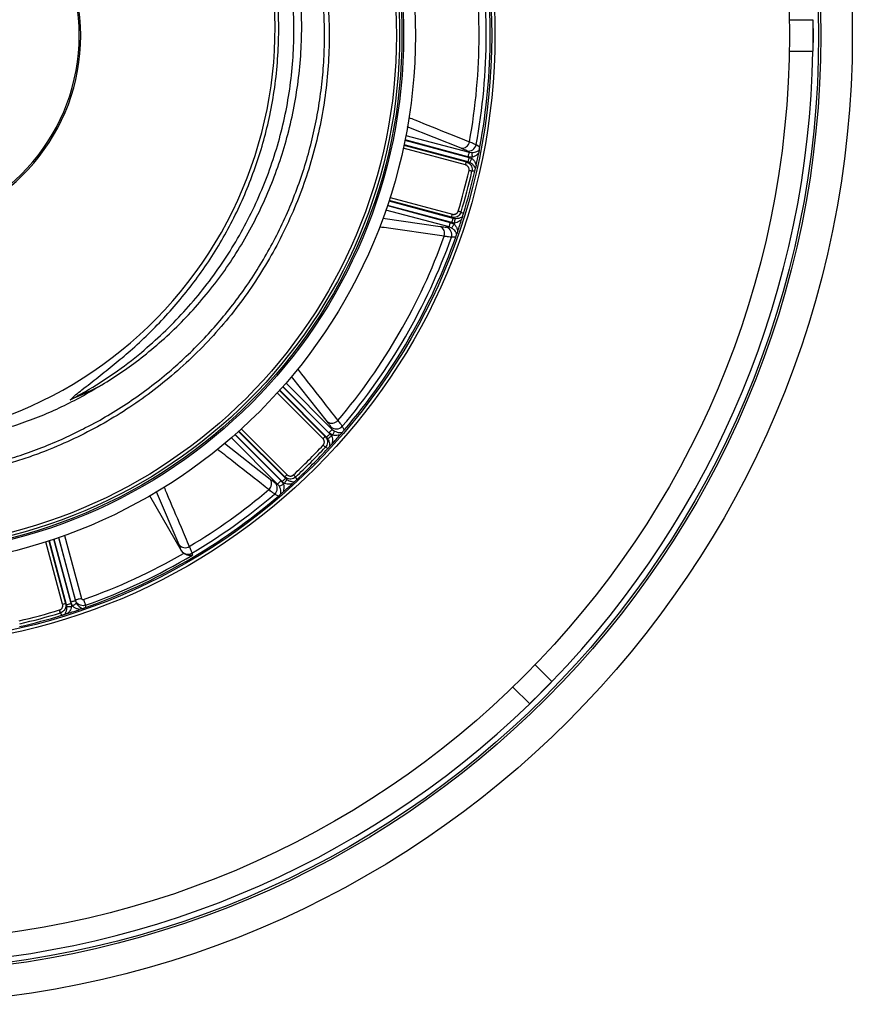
# Model space of a CAD drawing. Header units: millimetres. Extents: x 1258 to 2487, y 1276 to 2506.
# Tile 6 of 17: x 1959 to 2487, y 1276 to 1901. Entities that reach past the tile are written whole.
import ezdxf

# ---------------------------------------------------------------- set-up
doc = ezdxf.new("R2010")
doc.units = ezdxf.units.MM

msp = doc.modelspace()

# ---------------------------------------------------------------- linework, layer by layer
at = {"color": 7, "linetype": 'Continuous', "lineweight": 25}
for p, q in [((2447.41, 1900.71), (2462.5, 1900.71)), ((2462.5, 1900.71), (2462.5, 1880.71)), ((2447.41, 1880.71), (2462.5, 1880.71)), ((2248.63, 1821.4), (2250.95, 1819.98)), ((2244.12, 1816.54), (2242.62, 1817.46)), ((2246.02, 1813.38), (2243.35, 1813.66)), ((2244.12, 1816.54), (2245.86, 1816.33)), ((2244.2, 1813.32), (2245.88, 1812.68)), ((2242.39, 1810.4), (2243.43, 1810.44)), ((2244.53, 1810.04), (2243.43, 1810.44)), ((2247.74, 1804.58), (2245.95, 1804.52)), ((2233.87, 1774.77), (2232.99, 1775.32)), ((2239.02, 1778.64), (2240.54, 1777.69)), ((2229.66, 1769.1), (2231.42, 1769.14)), ((2233.04, 1768.45), (2231.42, 1769.14)), ((2232.19, 1772.02), (2234.65, 1770.93)), ((2234.87, 1771.61), (2233.1, 1771.89)), ((2233.87, 1774.77), (2235.03, 1774.57)), ((2235.61, 1762.75), (2232.89, 1762.68)), ((2157.31, 1636.98), (2155.14, 1638.56)), ((2155.71, 1637.84), (2156.84, 1636.44)), ((2157.25, 1640.67), (2156.4, 1642.21)), ((2157.25, 1640.67), (2158.65, 1639.61)), ((2163.58, 1642.62), (2164.88, 1640.23)), ((2152.68, 1636.22), (2153.59, 1635.73)), ((2154.35, 1634.83), (2153.59, 1635.73)), ((2154.4, 1628.5), (2152.82, 1629.34)), ((2121, 1606.81), (2122.54, 1605.97)), ((2124.66, 1608.08), (2126.24, 1605.9)), ((2126.77, 1606.38), (2125.37, 1607.51)), ((2127.49, 1609.62), (2127, 1610.54)), ((2127.49, 1609.62), (2128.38, 1608.87)), ((2133.87, 1610.39), (2134.72, 1608.81)), ((2123.6, 1604.57), (2122.54, 1605.97)), ((2061.37, 1563.59), (2041.25, 1598.43)), ((2122.98, 1598.34), (2120.59, 1599.64)), ((2061.37, 1563.59), (2061.34, 1563.69)), ((2068.11, 1562.06), (2068.4, 1560.81)), ((1994.08, 1531.79), (1994.09, 1532.3)), ((1994.08, 1531.79), (1994.76, 1530.18)), ((1987.89, 1530.23), (1988.44, 1529.34)), ((1988.64, 1528.19), (1988.44, 1529.34)), ((1992.28, 1528.56), (1991.19, 1531.02)), ((1991.33, 1530.12), (1991.61, 1528.34)), ((2000.5, 1529), (2000.46, 1527.6)), ((1985.53, 1522.68), (1984.58, 1524.2)), ((2286.1, 1491.26), (2296.76, 1480.59)), ((2271.95, 1477.12), (2282.62, 1466.45)), ((2296.76, 1480.59), (2282.62, 1466.45))]:
    msp.add_line(p, q, dxfattribs=at)
at = {"color": 1, "linetype": 'Continuous', "lineweight": 25}
for p, q in [((2239.09, 1819.09), (2204.89, 1832.75)), ((2203.99, 1827.3), (2244.12, 1816.54)), ((2241.87, 1808.48), (2202.31, 1819.08)), ((2202.73, 1821.03), (2242.39, 1810.4)), ((2243.43, 1810.44), (2202.79, 1821.32)), ((2203.39, 1824.26), (2244.2, 1813.32)), ((2243.35, 1813.66), (2203.41, 1824.36)), ((2193.94, 1787.85), (2233.5, 1777.25)), ((2192.26, 1782.72), (2232.19, 1772.02)), ((2233.1, 1771.89), (2192.29, 1782.82)), ((2193.23, 1785.66), (2233.87, 1774.77)), ((2232.99, 1775.32), (2193.33, 1785.95)), ((2231.42, 1769.14), (2191.29, 1779.89)), ((2189.27, 1774.73), (2225.79, 1769.44)), ((2127.87, 1670.05), (2157.25, 1640.67)), ((2154.17, 1645.4), (2131.42, 1674.26)), ((2151.27, 1634.81), (2122.31, 1663.77)), ((2123.64, 1665.25), (2152.68, 1636.22)), ((2153.59, 1635.73), (2123.84, 1665.48)), ((2125.83, 1667.71), (2155.71, 1637.84)), ((2155.14, 1638.56), (2125.9, 1667.79)), ((2097.74, 1639.37), (2127.49, 1609.62)), ((2127, 1610.54), (2097.96, 1639.57)), ((2099.44, 1640.91), (2128.4, 1611.95)), ((2088.86, 1631.87), (2117.82, 1609.05)), ((2122.54, 1605.97), (2093.16, 1635.35)), ((2095.42, 1637.31), (2124.66, 1608.08)), ((2125.37, 1607.51), (2095.5, 1637.38)), ((2060.03, 1567.3), (2045.58, 1601.1)), ((1985.97, 1529.71), (1975.37, 1569.27)), ((1977.27, 1569.89), (1987.89, 1530.23)), ((1988.44, 1529.34), (1977.55, 1569.98)), ((1980.39, 1570.92), (1991.33, 1530.12)), ((1991.19, 1531.02), (1980.49, 1570.96)), ((1983.32, 1571.93), (1994.08, 1531.79)), ((1994.09, 1532.3), (1983.46, 1571.97)), ((1987.22, 1573.31), (1997.94, 1533.33))]:
    msp.add_line(p, q, dxfattribs=at)
at = {"color": 7, "linetype": 'Continuous', "lineweight": 25, "flags": 128}
for points in [[(2462.5, 1899.92), (2462.57, 1890.71), (2462.5, 1881.51)], [(2244.12, 1816.54), (2244.1, 1816.45), (2244.04, 1816.26), (2243.97, 1815.98), (2243.87, 1815.61), (2243.76, 1815.19), (2243.63, 1814.71), (2243.49, 1814.19), (2243.35, 1813.66)], [(2243.43, 1810.44), (2243.45, 1810.53), (2243.51, 1810.72), (2243.58, 1811), (2243.68, 1811.36), (2243.79, 1811.79), (2243.92, 1812.27), (2244.06, 1812.79), (2244.2, 1813.32)], [(2244.53, 1810.04), (2244.58, 1810.15), (2244.68, 1810.34), (2244.82, 1810.6), (2244.99, 1810.93), (2245.18, 1811.32), (2245.4, 1811.75), (2245.64, 1812.21), (2245.88, 1812.68)], [(2245.86, 1816.33), (2245.87, 1816.19), (2245.88, 1815.97), (2245.9, 1815.67), (2245.92, 1815.3), (2245.94, 1814.87), (2245.97, 1814.4), (2246, 1813.9), (2246.02, 1813.38)], [(2241.87, 1808.48), (2241.97, 1808.84), (2242.06, 1809.18), (2242.15, 1809.5), (2242.22, 1809.78), (2242.29, 1810.02), (2242.34, 1810.21), (2242.37, 1810.34), (2242.39, 1810.4)], [(2245.95, 1804.52), (2245.84, 1804.54), (2245.68, 1804.58), (2245.48, 1804.63), (2245.25, 1804.68), (2244.98, 1804.74), (2244.7, 1804.81), (2244.39, 1804.88), (2244.08, 1804.95)], [(2232.99, 1775.32), (2233, 1775.39), (2233.04, 1775.51), (2233.09, 1775.7), (2233.15, 1775.94), (2233.23, 1776.23), (2233.32, 1776.55), (2233.41, 1776.89), (2233.5, 1777.25)], [(2239.02, 1778.64), (2238.91, 1778.67), (2238.75, 1778.72), (2238.56, 1778.78), (2238.33, 1778.85), (2238.07, 1778.93), (2237.78, 1779.01), (2237.49, 1779.1), (2237.18, 1779.2)], [(2231.42, 1769.14), (2231.45, 1769.23), (2231.5, 1769.42), (2231.57, 1769.71), (2231.67, 1770.07), (2231.78, 1770.49), (2231.91, 1770.97), (2232.05, 1771.49), (2232.19, 1772.02)], [(2233.04, 1768.45), (2233.11, 1768.57), (2233.23, 1768.75), (2233.4, 1769), (2233.6, 1769.31), (2233.83, 1769.67), (2234.09, 1770.07), (2234.37, 1770.49), (2234.65, 1770.93)], [(2233.87, 1774.77), (2233.85, 1774.68), (2233.8, 1774.49), (2233.72, 1774.2), (2233.62, 1773.84), (2233.51, 1773.42), (2233.38, 1772.94), (2233.24, 1772.42), (2233.1, 1771.89)], [(2235.03, 1774.57), (2235.02, 1774.45), (2235.01, 1774.23), (2234.99, 1773.94), (2234.97, 1773.57), (2234.95, 1773.13), (2234.93, 1772.65), (2234.9, 1772.14), (2234.87, 1771.61)], [(2153.59, 1635.73), (2153.66, 1635.8), (2153.8, 1635.94), (2154.01, 1636.14), (2154.27, 1636.41), (2154.59, 1636.72), (2154.94, 1637.07), (2155.32, 1637.45), (2155.71, 1637.84)], [(2157.25, 1640.67), (2157.18, 1640.6), (2157.04, 1640.46), (2156.83, 1640.25), (2156.57, 1639.99), (2156.26, 1639.68), (2155.9, 1639.33), (2155.53, 1638.95), (2155.14, 1638.56)], [(2158.65, 1639.61), (2158.59, 1639.49), (2158.49, 1639.29), (2158.35, 1639.02), (2158.18, 1638.69), (2157.99, 1638.31), (2157.78, 1637.89), (2157.55, 1637.44), (2157.31, 1636.98)], [(2151.27, 1634.81), (2151.53, 1635.07), (2151.78, 1635.32), (2152.01, 1635.56), (2152.22, 1635.77), (2152.4, 1635.94), (2152.54, 1636.08), (2152.63, 1636.17), (2152.68, 1636.22)], [(2154.35, 1634.83), (2154.45, 1634.9), (2154.63, 1635.01), (2154.88, 1635.18), (2155.19, 1635.38), (2155.55, 1635.61), (2155.96, 1635.87), (2156.39, 1636.16), (2156.84, 1636.44)], [(2152.82, 1629.34), (2152.74, 1629.42), (2152.62, 1629.53), (2152.47, 1629.67), (2152.29, 1629.83), (2152.09, 1630.02), (2151.88, 1630.22), (2151.65, 1630.43), (2151.42, 1630.65)], [(2122.54, 1605.97), (2122.61, 1606.04), (2122.76, 1606.18), (2122.96, 1606.38), (2123.22, 1606.65), (2123.54, 1606.96), (2123.89, 1607.31), (2124.27, 1607.69), (2124.66, 1608.08)], [(2127.49, 1609.62), (2127.42, 1609.55), (2127.28, 1609.41), (2127.07, 1609.2), (2126.81, 1608.94), (2126.49, 1608.63), (2126.14, 1608.28), (2125.77, 1607.9), (2125.37, 1607.51)], [(2128.38, 1608.87), (2128.32, 1608.76), (2128.2, 1608.58), (2128.04, 1608.33), (2127.84, 1608.02), (2127.6, 1607.66), (2127.34, 1607.26), (2127.06, 1606.82), (2126.77, 1606.38)], [(2127, 1610.54), (2127.04, 1610.58), (2127.14, 1610.68), (2127.27, 1610.81), (2127.45, 1610.99), (2127.66, 1611.2), (2127.89, 1611.43), (2128.14, 1611.69), (2128.4, 1611.95)], [(2133.87, 1610.39), (2133.79, 1610.48), (2133.68, 1610.6), (2133.55, 1610.75), (2133.38, 1610.92), (2133.2, 1611.12), (2132.99, 1611.34), (2132.78, 1611.56), (2132.56, 1611.8)], [(2123.6, 1604.57), (2123.72, 1604.63), (2123.92, 1604.73), (2124.19, 1604.86), (2124.52, 1605.03), (2124.9, 1605.22), (2125.32, 1605.44), (2125.77, 1605.67), (2126.24, 1605.9)], [(1994.08, 1531.79), (1993.98, 1531.77), (1993.79, 1531.72), (1993.51, 1531.64), (1993.15, 1531.55), (1992.72, 1531.43), (1992.24, 1531.3), (1991.73, 1531.16), (1991.19, 1531.02)], [(1997.94, 1533.33), (1997.22, 1533.14), (1996.54, 1532.96), (1995.9, 1532.78), (1995.33, 1532.63), (1994.85, 1532.5), (1994.47, 1532.4), (1994.22, 1532.33), (1994.09, 1532.3)], [(1999.22, 1532.62), (1999.43, 1532.02), (1999.64, 1531.43), (1999.84, 1530.87), (2000.02, 1530.36), (2000.18, 1529.91), (2000.31, 1529.52), (2000.42, 1529.22), (2000.5, 1529)], [(1984.58, 1524.2), (1984.54, 1524.31), (1984.5, 1524.46), (1984.44, 1524.66), (1984.37, 1524.89), (1984.29, 1525.15), (1984.2, 1525.43), (1984.11, 1525.73), (1984.02, 1526.03)], [(1985.97, 1529.71), (1986.32, 1529.81), (1986.67, 1529.9), (1986.99, 1529.98), (1987.27, 1530.06), (1987.51, 1530.12), (1987.7, 1530.18), (1987.83, 1530.21), (1987.89, 1530.23)], [(1988.44, 1529.34), (1988.54, 1529.37), (1988.73, 1529.42), (1989.01, 1529.49), (1989.37, 1529.59), (1989.8, 1529.71), (1990.28, 1529.83), (1990.79, 1529.97), (1991.33, 1530.12)], [(1988.64, 1528.19), (1988.77, 1528.19), (1988.98, 1528.21), (1989.28, 1528.22), (1989.65, 1528.24), (1990.08, 1528.26), (1990.56, 1528.29), (1991.08, 1528.31), (1991.61, 1528.34)], [(1994.76, 1530.18), (1994.65, 1530.1), (1994.46, 1529.98), (1994.21, 1529.82), (1993.9, 1529.62), (1993.54, 1529.38), (1993.14, 1529.12), (1992.72, 1528.85), (1992.28, 1528.56)], [(2296.2, 1480.03), (2289.74, 1473.47), (2283.18, 1467.01)]]:
    msp.add_lwpolyline(points, dxfattribs=at)
at = {"color": 7, "linetype": 'Continuous', "lineweight": 25}
for radius in [615, 595, 593.6, 575, 388, 386, 337.5, 330, 329, 327.5, 325.5]:
    msp.add_circle((1872.5, 1890.71), radius, dxfattribs=at)
for centre, radius, start, end in [((1872.5, 1890.71), 125, 279.2069, 80.7931), ((1872.5, 1890.71), 124, 279.2818, 80.7182), ((1857.92, 1895.31), 263, 277.65134, 23.31342), ((1872.5, 1890.71), 377.94, 349.70706, 10.29294), ((1872.5, 1890.71), 382.46, 349.55794, 10.44206), ((1872.5, 1890.71), 385, 349.41279, 10.58721), ((1872.5, 1890.71), 590.07, 315.97104, 359.02896), ((2239.48, 1824.03), 4.95, 265.48861, 350.1288), ((2243.68, 1822.39), 5.05, 257.90626, 348.62823), ((1872.5, 1890.71), 381.45, 348.1952, 348.30215), ((1872.5, 1890.71), 385, 347.6481, 348.8321), ((1872.5, 1890.71), 381.35, 342.99678, 347.00322), ((1872.5, 1890.71), 383.27, 342.99678, 347.00322), ((1872.5, 1890.71), 385, 342.92795, 347.07205), ((2223.65, 1764.97), 4.95, 339.87124, 64.51106), ((2228.11, 1764.29), 5.05, 341.37196, 72.0938), ((1872.5, 1890.71), 381.45, 341.69785, 341.8048), ((1872.5, 1890.71), 385, 341.1679, 342.3519), ((1872.5, 1890.71), 377.94, 319.70706, 340.29294), ((1872.5, 1890.71), 382.46, 319.55794, 340.44206), ((1872.5, 1890.71), 385, 319.41279, 340.58721), ((2156.97, 1649.48), 4.95, 235.48791, 320.12967), ((2159.79, 1645.96), 5.05, 227.90624, 318.62824), ((1872.5, 1890.71), 381.45, 318.1952, 318.30215), ((1872.5, 1890.71), 385, 317.6481, 318.8321), ((1872.5, 1890.71), 381.35, 312.99678, 317.00322), ((1872.5, 1890.71), 383.27, 312.99678, 317.00322), ((1872.5, 1890.71), 385, 312.92795, 317.07205), ((2113.74, 1606.24), 4.95, 309.87033, 34.51209), ((2117.26, 1603.43), 5.05, 311.37176, 42.09376), ((1872.5, 1890.71), 381.45, 311.69785, 311.8048), ((1872.5, 1890.71), 377.94, 300.8708, 310.29294), ((1872.5, 1890.71), 385, 311.1679, 312.3519), ((1872.5, 1890.71), 385, 289.41279, 310.58721), ((1872.5, 1890.71), 382.46, 300.76036, 310.44206), ((2063.79, 1570.45), 4.9, 219.99726, 302.53573), ((2065.58, 1566.42), 5.04, 212.74731, 300.12481), ((1872.5, 1890.71), 379.85, 289.48742, 300.06616), ((1872.5, 1890.71), 383.69, 289.48742, 300.70236), ((1872.5, 1890.71), 381.35, 282.99678, 287.00322), ((1872.5, 1890.71), 385, 287.6481, 288.8321), ((1872.5, 1890.71), 381.45, 288.1952, 288.30215), ((1872.5, 1890.71), 385, 282.92795, 287.07205), ((1872.5, 1890.71), 383.27, 282.99678, 287.00322), ((1872.5, 1890.71), 590.07, 270.97104, 314.02896)]:
    msp.add_arc(centre, radius, start, end, dxfattribs=at)
msp.add_ellipse((1857.92, 1991.7), major_axis=(0, 359.73), ratio=0.963433, start_param=3.53523, end_param=3.598839, dxfattribs=at)
for points, knots in [([(2114.17, 2037.56), (2117.08, 2032.58), (2122.88, 2022.62), (2130.42, 2007.05), (2137.29, 1990.54), (2143.25, 1973.02), (2148.17, 1954.55), (2151.86, 1935.76), (2154.28, 1916.8), (2155.42, 1897.73), (2155.23, 1878.63), (2153.75, 1859.55), (2151, 1840.6), (2146.99, 1821.89), (2141.74, 1803.51), (2135.24, 1785.55), (2127.52, 1768.04), (2118.65, 1751.06), (2108.68, 1734.73), (2097.52, 1718.96), (2085.16, 1703.85), (2071.64, 1689.47), (2057.33, 1676.22), (2042.31, 1664.14), (2026.68, 1653.22), (2010.35, 1643.35), (1993.41, 1634.6), (1978.31, 1628.05), (1965.34, 1623.24), (1954.75, 1619.8), (1944.14, 1616.77), (1937.05, 1615.11), (1933.5, 1614.28)], [0, 0, 0, 0, 0.032167, 0.064364, 0.09653, 0.132001, 0.167593, 0.203225, 0.238817, 0.274287, 0.309786, 0.345406, 0.381068, 0.416688, 0.452187, 0.487685, 0.523305, 0.558966, 0.594586, 0.630084, 0.666776, 0.703512, 0.740203, 0.775576, 0.81107, 0.846604, 0.882097, 0.91747, 0.938401, 0.959332, 0.979666, 1, 1, 1, 1]), ([(1999.14, 1641.08), (2000.39, 1641.69), (2006.29, 1644.56), (2016.56, 1650.52), (2029.88, 1658.98), (2042.79, 1668.34), (2054.79, 1678.11), (2065.91, 1688.21), (2076.2, 1698.58), (2085.97, 1709.52), (2095.36, 1721.21), (2104.26, 1733.62), (2112.61, 1746.73), (2120.3, 1760.41), (2127.27, 1774.64), (2133.47, 1789.38), (2138.78, 1804.31), (2143.19, 1819.37), (2146.74, 1834.51), (2149.46, 1849.96), (2151.32, 1865.7), (2152.29, 1881.67), (2152.36, 1897.51), (2151.53, 1913.17), (2149.86, 1928.61), (2147.3, 1944.08), (2143.85, 1959.53), (2139.48, 1974.91), (2134.9, 1988.12), (2130.45, 1999.24), (2126.41, 2008.39), (2122.03, 2017.4), (2117.15, 2026.65), (2113.53, 2032.76), (2111.62, 2036)], [0, 0, 0, 0, 0.009081, 0.042659, 0.077208, 0.111785, 0.146335, 0.17791, 0.209485, 0.241408, 0.27333, 0.307026, 0.340748, 0.374444, 0.409119, 0.443823, 0.478498, 0.512194, 0.545916, 0.579611, 0.614288, 0.648992, 0.683669, 0.717337, 0.751031, 0.784699, 0.819347, 0.854024, 0.888673, 0.910324, 0.931976, 0.953739, 0.975501, 1, 1, 1, 1]), ([(2010.93, 1668.93), (2015.19, 1671.61), (2023.72, 1676.96), (2036.45, 1686.32), (2049.13, 1696.85), (2061.58, 1708.7), (2073.23, 1721.31), (2083.99, 1734.61), (2093.93, 1748.66), (2102.96, 1763.45), (2111.08, 1778.93), (2118.17, 1794.89), (2124.21, 1811.23), (2129.27, 1828.21), (2133.24, 1845.82), (2136.06, 1864), (2137.64, 1882.34), (2137.97, 1900.73), (2137.03, 1919.16), (2134.75, 1937.59), (2131.17, 1955.96), (2126.28, 1974.06), (2120.55, 1991.02), (2115.86, 2001.68), (2113.69, 2006.61)], [0, 0, 0, 0, 0.0384726, 0.0769453, 0.1208687, 0.1649327, 0.2090496, 0.2531235, 0.2970552, 0.3422109, 0.387503, 0.4328462, 0.4781474, 0.5233108, 0.571153, 0.6191537, 0.6672065, 0.7152037, 0.7630429, 0.8116576, 0.8604395, 0.9092802, 0.9580662, 1, 1, 1, 1]), ([(1990.85, 1659.49), (1992.04, 1660.57), (1994.41, 1662.74), (2000.38, 1667.46), (2008.54, 1673.83), (2018.84, 1681.94), (2029.59, 1690.97), (2040.54, 1701.19), (2051.61, 1712.61), (2062.06, 1724.62), (2071.82, 1737.18), (2080.88, 1750.36), (2089.17, 1764.17), (2096.67, 1778.58), (2103.31, 1793.44), (2109.05, 1808.67), (2113.86, 1824.18), (2117.84, 1840.53), (2120.85, 1857.73), (2122.74, 1875.72), (2123.43, 1893.83), (2122.9, 1911.91), (2121.15, 1929.85), (2118.16, 1947.58), (2114.01, 1965.06), (2108.59, 1982.18), (2104.34, 1993.96), (2101.58, 1999.84), (2101.37, 2000.3)], [0, 0, 0, 0, 0.0126517, 0.0253212, 0.058969, 0.0926401, 0.1262977, 0.1670257, 0.2078491, 0.2486927, 0.289493, 0.3302015, 0.3717207, 0.4133925, 0.4551409, 0.4968878, 0.5385559, 0.5800726, 0.6263339, 0.6727557, 0.7192319, 0.7656536, 0.8119149, 0.8578282, 0.9038988, 0.9500227, 0.9960933, 1, 1, 1, 1]), ([(2035.98, 1689.5), (2040.67, 1693.58), (2050.06, 1701.73), (2063.02, 1715.09), (2075.08, 1729.2), (2086.11, 1744.09), (2096.07, 1759.66), (2104.92, 1775.84), (2112.62, 1792.56), (2119.13, 1809.75), (2124.43, 1827.32), (2128.48, 1845.2), (2131.28, 1863.3), (2132.79, 1881.55), (2133.03, 1899.85), (2131.99, 1918.12), (2129.68, 1936.28), (2126.1, 1954.26), (2121.24, 1971.95), (2115.55, 1988.51), (2110.91, 1998.93), (2108.77, 2003.75)], [0, 0, 0, 0, 0.053024, 0.106046, 0.15907, 0.212092, 0.265116, 0.318138, 0.371161, 0.424184, 0.477207, 0.530229, 0.583253, 0.636275, 0.689299, 0.742321, 0.795345, 0.848367, 0.901391, 0.954413, 1, 1, 1, 1]), ([(2242.62, 1817.46), (2242.2, 1817.69), (2241.35, 1818.16), (2239.85, 1818.78), (2239.09, 1819.09)], [0, 0, 0, 0, 0.492667, 1, 1, 1, 1]), ([(2244.36, 1823.18), (2245.25, 1822.85), (2247.06, 1822.17), (2248.1, 1821.66), (2248.63, 1821.4)], [0, 0, 0, 0, 0.492648, 1, 1, 1, 1]), ([(2250.54, 1817.86), (2250.58, 1818.02), (2250.64, 1818.35), (2250.75, 1818.92), (2250.86, 1819.49), (2250.92, 1819.85), (2250.95, 1819.98)], [0, 0, 0, 0, 0.2893674, 0.5973342, 0.8528698, 1, 1, 1, 1]), ([(2245.86, 1816.33), (2246.45, 1816.39), (2247.67, 1816.51), (2249.25, 1817.08), (2250.09, 1817.59), (2250.54, 1817.86)], [0, 0, 0, 0, 0.298709, 0.620644, 1, 1, 1, 1]), ([(2245.88, 1812.68), (2246.33, 1812.27), (2247.39, 1811.31), (2248.15, 1809.73), (2248.48, 1808.69), (2248.59, 1808.36)], [0, 0, 0, 0, 0.337165, 0.784952, 1, 1, 1, 1]), ([(2250.21, 1816.15), (2249.89, 1815.8), (2249.17, 1815.01), (2247.81, 1813.95), (2246.6, 1813.56), (2246.02, 1813.38)], [0, 0, 0, 0, 0.293533, 0.659828, 1, 1, 1, 1]), ([(2250.54, 1817.86), (2250.52, 1817.75), (2250.48, 1817.51), (2250.36, 1816.91), (2250.27, 1816.44), (2250.21, 1816.15)], [0, 0, 0, 0, 0.266229, 0.531202, 1, 1, 1, 1]), ([(2244.08, 1804.95), (2244.09, 1805), (2244.11, 1805.11), (2244.14, 1805.28), (2244.15, 1805.44), (2244.16, 1805.6), (2244.15, 1805.77), (2244.14, 1805.93), (2244.09, 1806.23), (2243.97, 1806.66), (2243.71, 1807.17), (2243.35, 1807.63), (2242.99, 1807.94), (2242.67, 1808.15), (2242.42, 1808.28), (2242.15, 1808.4), (2241.97, 1808.45), (2241.87, 1808.48)], [0, 0, 0, 0, 0.036141, 0.071976, 0.107622, 0.143198, 0.178824, 0.214619, 0.250701, 0.375166, 0.500292, 0.62459, 0.749917, 0.812387, 0.874546, 0.936912, 1, 1, 1, 1]), ([(2242.39, 1810.4), (2242.93, 1810.19), (2244.01, 1809.77), (2245.25, 1808.5), (2245.98, 1806.94), (2246.13, 1805.55), (2245.99, 1804.76), (2245.95, 1804.52)], [0, 0, 0, 0, 0.228246, 0.45881, 0.68401, 0.901083, 1, 1, 1, 1]), ([(2248.2, 1806.61), (2247.96, 1806.99), (2247.4, 1807.82), (2246.23, 1809.05), (2245.04, 1809.74), (2244.53, 1810.04)], [0, 0, 0, 0, 0.313568, 0.705337, 1, 1, 1, 1]), ([(2247.74, 1804.58), (2247.79, 1804.78), (2247.89, 1805.23), (2248.05, 1805.96), (2248.15, 1806.37), (2248.2, 1806.61)], [0, 0, 0, 0, 0.231738, 0.535708, 1, 1, 1, 1]), ([(2248.59, 1808.36), (2248.53, 1808.09), (2248.43, 1807.62), (2248.29, 1807), (2248.23, 1806.74), (2248.2, 1806.61)], [0, 0, 0, 0, 0.412167, 0.721431, 1, 1, 1, 1]), ([(2239.02, 1778.64), (2238.8, 1778.14), (2238.38, 1777.14), (2237.18, 1776), (2235.72, 1775.29), (2234.25, 1775.08), (2233.35, 1775.25), (2232.99, 1775.32)], [0, 0, 0, 0, 0.2127476, 0.4251844, 0.6372614, 0.8538349, 1, 1, 1, 1]), ([(2233.5, 1777.25), (2233.56, 1777.23), (2233.66, 1777.21), (2233.83, 1777.18), (2233.99, 1777.15), (2234.15, 1777.14), (2234.32, 1777.13), (2234.48, 1777.14), (2234.78, 1777.16), (2235.22, 1777.25), (2235.75, 1777.46), (2236.24, 1777.78), (2236.58, 1778.11), (2236.81, 1778.42), (2236.96, 1778.67), (2237.09, 1778.92), (2237.15, 1779.11), (2237.18, 1779.2)], [0, 0, 0, 0, 0.036267, 0.072224, 0.107969, 0.143596, 0.179203, 0.21489, 0.250752, 0.376042, 0.500305, 0.625425, 0.749885, 0.812686, 0.874882, 0.937108, 1, 1, 1, 1]), ([(2235.03, 1774.57), (2235.62, 1774.57), (2236.99, 1774.58), (2238.62, 1775.05), (2239.52, 1775.5), (2239.92, 1775.7)], [0, 0, 0, 0, 0.294661, 0.68643, 1, 1, 1, 1]), ([(2239.92, 1775.7), (2239.88, 1775.59), (2239.81, 1775.37), (2239.63, 1774.77), (2239.48, 1774.3), (2239.38, 1773.99)], [0, 0, 0, 0, 0.256501, 0.511786, 1, 1, 1, 1]), ([(2239.92, 1775.7), (2239.96, 1775.82), (2240.05, 1776.11), (2240.2, 1776.62), (2240.38, 1777.18), (2240.49, 1777.54), (2240.54, 1777.69)], [0, 0, 0, 0, 0.247098, 0.560268, 0.827292, 1, 1, 1, 1]), ([(2225.79, 1769.44), (2226.58, 1769.34), (2228.19, 1769.12), (2229.16, 1769.11), (2229.66, 1769.1)], [0, 0, 0, 0, 0.492682, 1, 1, 1, 1]), ([(2234.65, 1770.93), (2235.06, 1770.48), (2235.91, 1769.54), (2236.56, 1767.94), (2236.79, 1766.9), (2236.89, 1766.44)], [0, 0, 0, 0, 0.34017, 0.706467, 1, 1, 1, 1]), ([(2239.38, 1773.99), (2239.12, 1773.76), (2238.32, 1773.02), (2236.87, 1772.04), (2235.47, 1771.74), (2234.87, 1771.61)], [0, 0, 0, 0, 0.215046, 0.662831, 1, 1, 1, 1]), ([(2232.89, 1762.68), (2232.33, 1762.72), (2231.18, 1762.79), (2229.27, 1763.11), (2228.3, 1763.27)], [0, 0, 0, 0, 0.492648, 1, 1, 1, 1]), ([(2236.32, 1764.78), (2236.06, 1765.25), (2235.59, 1766.11), (2234.51, 1767.39), (2233.51, 1768.11), (2233.04, 1768.45)], [0, 0, 0, 0, 0.379357, 0.701291, 1, 1, 1, 1]), ([(2235.61, 1762.75), (2235.68, 1762.95), (2235.84, 1763.41), (2236.09, 1764.12), (2236.24, 1764.54), (2236.32, 1764.78)], [0, 0, 0, 0, 0.23387, 0.548253, 1, 1, 1, 1]), ([(2236.89, 1766.44), (2236.8, 1766.19), (2236.65, 1765.74), (2236.45, 1765.15), (2236.36, 1764.9), (2236.32, 1764.78)], [0, 0, 0, 0, 0.411337, 0.728097, 1, 1, 1, 1]), ([(1990.85, 1659.49), (1994.11, 1661.18), (2003.62, 1666.38), (2018.85, 1676.04), (2030.38, 1684.82), (2035.98, 1689.5)], [0.78605332, 0.78605332, 0.78605332, 0.78605332, 0.7997499, 0.82649324, 0.85323657, 0.85323657, 0.85323657, 0.85323657]), ([(2010.93, 1668.93), (2010.75, 1668.82), (2006.52, 1666.18), (1998.07, 1661.27), (1985.31, 1654.76), (1972.06, 1648.92), (1958.38, 1643.8), (1944.28, 1639.43), (1930.08, 1635.92), (1915.83, 1633.25), (1901.51, 1631.4), (1887.05, 1630.31), (1877.35, 1630.27), (1872.5, 1630.25)], [0, 0, 0, 0, 0.004301, 0.102556, 0.200887, 0.29914, 0.400327, 0.501599, 0.602786, 0.701453, 0.80012, 0.90006, 1, 1, 1, 1]), ([(2156.4, 1642.21), (2156.16, 1642.62), (2155.65, 1643.46), (2154.67, 1644.74), (2154.17, 1645.4)], [0, 0, 0, 0, 0.492666, 1, 1, 1, 1]), ([(2160.77, 1646.3), (2161.38, 1645.57), (2162.61, 1644.07), (2163.25, 1643.11), (2163.58, 1642.62)], [0, 0, 0, 0, 0.492649, 1, 1, 1, 1]), ([(1932.83, 1616.84), (1933.28, 1616.94), (1938.17, 1617.95), (1947.5, 1620.52), (1961.02, 1624.69), (1974.86, 1629.85), (1987.69, 1635.28), (1995.68, 1639.33), (1999.14, 1641.08)], [0, 0, 0, 0, 0.018753, 0.206914, 0.405246, 0.613949, 0.833182, 1, 1, 1, 1]), ([(2158.65, 1639.61), (2159.19, 1639.37), (2160.3, 1638.87), (2161.96, 1638.57), (2162.94, 1638.59), (2163.47, 1638.6)], [0, 0, 0, 0, 0.298708, 0.620642, 1, 1, 1, 1]), ([(2163.47, 1638.6), (2163.39, 1638.51), (2163.24, 1638.33), (2162.84, 1637.87), (2162.52, 1637.51), (2162.32, 1637.28)], [0, 0, 0, 0, 0.266223, 0.531199, 1, 1, 1, 1]), ([(2163.47, 1638.6), (2163.58, 1638.72), (2163.8, 1638.98), (2164.18, 1639.42), (2164.56, 1639.86), (2164.79, 1640.13), (2164.88, 1640.23)], [0, 0, 0, 0, 0.289366, 0.597332, 0.852863, 1, 1, 1, 1]), ([(2151.42, 1630.65), (2151.45, 1630.69), (2151.53, 1630.77), (2151.63, 1630.9), (2151.72, 1631.04), (2151.81, 1631.18), (2151.89, 1631.32), (2151.96, 1631.47), (2152.07, 1631.75), (2152.18, 1632.18), (2152.21, 1632.76), (2152.13, 1633.33), (2151.97, 1633.78), (2151.79, 1634.13), (2151.64, 1634.37), (2151.47, 1634.6), (2151.33, 1634.74), (2151.27, 1634.81)], [0, 0, 0, 0, 0.036141, 0.071976, 0.107622, 0.143198, 0.178824, 0.214619, 0.250701, 0.375166, 0.500292, 0.62459, 0.749917, 0.812387, 0.874546, 0.936912, 1, 1, 1, 1]), ([(2152.68, 1636.22), (2153.04, 1635.77), (2153.77, 1634.86), (2154.2, 1633.14), (2154.06, 1631.43), (2153.49, 1630.15), (2152.98, 1629.53), (2152.82, 1629.34)], [0, 0, 0, 0, 0.2282487, 0.4588084, 0.6840068, 0.9010821, 1, 1, 1, 1]), ([(2155.82, 1630.03), (2155.79, 1630.48), (2155.73, 1631.48), (2155.32, 1633.12), (2154.64, 1634.32), (2154.35, 1634.83)], [0, 0, 0, 0, 0.313571, 0.705341, 1, 1, 1, 1]), ([(2157.02, 1631.35), (2156.84, 1631.15), (2156.52, 1630.79), (2156.09, 1630.32), (2155.9, 1630.12), (2155.82, 1630.03)], [0, 0, 0, 0, 0.41217, 0.721425, 1, 1, 1, 1]), ([(2156.84, 1636.44), (2157.02, 1635.86), (2157.46, 1634.5), (2157.33, 1632.75), (2157.1, 1631.69), (2157.02, 1631.35)], [0, 0, 0, 0, 0.337163, 0.784951, 1, 1, 1, 1]), ([(2162.32, 1637.28), (2161.87, 1637.14), (2160.85, 1636.82), (2159.15, 1636.58), (2157.91, 1636.85), (2157.31, 1636.98)], [0, 0, 0, 0, 0.293532, 0.659834, 1, 1, 1, 1]), ([(2154.4, 1628.5), (2154.54, 1628.65), (2154.86, 1628.99), (2155.36, 1629.53), (2155.65, 1629.84), (2155.82, 1630.03)], [0, 0, 0, 0, 0.231747, 0.535709, 1, 1, 1, 1]), ([(2117.82, 1609.05), (2118.45, 1608.56), (2119.74, 1607.57), (2120.58, 1607.07), (2121, 1606.81)], [0, 0, 0, 0, 0.492682, 1, 1, 1, 1]), ([(2131.87, 1606.19), (2131.52, 1606.11), (2130.46, 1605.88), (2128.71, 1605.75), (2127.35, 1606.19), (2126.77, 1606.38)], [0, 0, 0, 0, 0.215049, 0.662837, 1, 1, 1, 1]), ([(2133.87, 1610.39), (2133.44, 1610.07), (2132.58, 1609.41), (2130.97, 1609.03), (2129.34, 1609.14), (2127.97, 1609.7), (2127.27, 1610.3), (2127, 1610.54)], [0, 0, 0, 0, 0.212748, 0.425183, 0.637262, 0.853834, 1, 1, 1, 1]), ([(2128.38, 1608.87), (2128.9, 1608.57), (2130.09, 1607.89), (2131.74, 1607.49), (2132.74, 1607.42), (2133.18, 1607.4)], [0, 0, 0, 0, 0.294659, 0.686429, 1, 1, 1, 1]), ([(2128.4, 1611.95), (2128.44, 1611.91), (2128.52, 1611.83), (2128.65, 1611.72), (2128.78, 1611.62), (2128.91, 1611.53), (2129.05, 1611.44), (2129.2, 1611.36), (2129.47, 1611.23), (2129.89, 1611.09), (2130.46, 1611.01), (2131.04, 1611.04), (2131.5, 1611.16), (2131.86, 1611.31), (2132.11, 1611.45), (2132.35, 1611.61), (2132.49, 1611.73), (2132.56, 1611.8)], [0, 0, 0, 0, 0.036267, 0.072224, 0.107969, 0.143596, 0.179203, 0.21489, 0.250752, 0.376042, 0.500305, 0.625425, 0.749885, 0.812686, 0.874882, 0.937108, 1, 1, 1, 1]), ([(2133.18, 1607.4), (2133.1, 1607.32), (2132.93, 1607.16), (2132.47, 1606.74), (2132.11, 1606.41), (2131.87, 1606.19)], [0, 0, 0, 0, 0.256507, 0.51179, 1, 1, 1, 1]), ([(2133.18, 1607.4), (2133.28, 1607.49), (2133.5, 1607.69), (2133.89, 1608.05), (2134.32, 1608.45), (2134.6, 1608.71), (2134.72, 1608.81)], [0, 0, 0, 0, 0.247096, 0.560266, 0.827287, 1, 1, 1, 1]), ([(2120.59, 1599.64), (2120.12, 1599.95), (2119.16, 1600.59), (2117.67, 1601.82), (2116.91, 1602.44)], [0, 0, 0, 0, 0.492648, 1, 1, 1, 1]), ([(2124.61, 1599.74), (2124.62, 1600.27), (2124.64, 1601.26), (2124.35, 1602.91), (2123.85, 1604.03), (2123.6, 1604.57)], [0, 0, 0, 0, 0.379358, 0.701292, 1, 1, 1, 1]), ([(2125.93, 1600.89), (2125.73, 1600.72), (2125.38, 1600.41), (2124.91, 1600), (2124.7, 1599.82), (2124.61, 1599.74)], [0, 0, 0, 0, 0.4113315, 0.7281021, 1, 1, 1, 1]), ([(2126.24, 1605.9), (2126.37, 1605.31), (2126.63, 1604.07), (2126.4, 1602.36), (2126.08, 1601.34), (2125.93, 1600.89)], [0, 0, 0, 0, 0.340166, 0.706468, 1, 1, 1, 1]), ([(2122.98, 1598.34), (2123.14, 1598.47), (2123.51, 1598.79), (2124.09, 1599.29), (2124.42, 1599.57), (2124.61, 1599.74)], [0, 0, 0, 0, 0.233872, 0.548254, 1, 1, 1, 1]), ([(2061.34, 1563.69), (2061.21, 1564.15), (2060.96, 1565.07), (2060.34, 1566.55), (2060.03, 1567.3)], [0, 0, 0, 0, 0.492639, 1, 1, 1, 1]), ([(2062.81, 1561.97), (2062.36, 1562.37), (2061.81, 1562.86), (2061.43, 1563.48), (2061.37, 1563.59)], [0, 0, 0, 0, 0.819319, 1, 1, 1, 1]), ([(2066.42, 1566.32), (2066.8, 1565.45), (2067.58, 1563.7), (2067.93, 1562.61), (2068.11, 1562.06)], [0, 0, 0, 0, 0.492626, 1, 1, 1, 1]), ([(2068.4, 1560.81), (2068.4, 1560.8), (2068.24, 1560.76), (2067.45, 1560.58), (2066.04, 1560.58), (2064.23, 1561.07), (2063.24, 1561.7), (2062.81, 1561.97)], [0, 0, 0, 0, 0.0021271, 0.1012805, 0.4780313, 0.7683767, 1, 1, 1, 1]), ([(2000.5, 1529), (1999.97, 1528.88), (1998.92, 1528.64), (1997.3, 1528.92), (1995.86, 1529.65), (1994.69, 1530.8), (1994.29, 1531.79), (1994.09, 1532.3)], [0, 0, 0, 0, 0.198942, 0.398062, 0.595317, 0.7948, 1, 1, 1, 1]), ([(1997.94, 1533.33), (1997.97, 1533.2), (1998.03, 1533.07), (1998.2, 1532.85), (1998.3, 1532.76), (1998.54, 1532.63), (1998.68, 1532.58), (1998.95, 1532.56), (1999.09, 1532.58), (1999.22, 1532.62)], [0, 0, 0, 0, 0.25, 0.25, 0.5, 0.5, 0.75, 0.75, 1, 1, 1, 1]), ([(1984.02, 1526.03), (1984.07, 1526.05), (1984.17, 1526.09), (1984.33, 1526.15), (1984.48, 1526.22), (1984.62, 1526.3), (1984.76, 1526.38), (1984.89, 1526.48), (1985.13, 1526.66), (1985.44, 1526.98), (1985.75, 1527.46), (1985.97, 1528), (1986.06, 1528.47), (1986.08, 1528.86), (1986.07, 1529.14), (1986.04, 1529.43), (1985.99, 1529.62), (1985.97, 1529.71)], [0, 0, 0, 0, 0.036141, 0.071976, 0.107622, 0.143198, 0.178824, 0.214619, 0.250701, 0.375166, 0.500292, 0.62459, 0.749917, 0.812387, 0.874546, 0.936912, 1, 1, 1, 1]), ([(1987.89, 1530.23), (1987.98, 1529.66), (1988.16, 1528.51), (1987.67, 1526.8), (1986.69, 1525.39), (1985.56, 1524.56), (1984.81, 1524.28), (1984.58, 1524.2)], [0, 0, 0, 0, 0.2282467, 0.4588096, 0.6840086, 0.9010825, 1, 1, 1, 1]), ([(1987.52, 1523.3), (1987.72, 1523.7), (1988.16, 1524.6), (1988.64, 1526.22), (1988.64, 1527.6), (1988.64, 1528.19)], [0, 0, 0, 0, 0.31357, 0.705339, 1, 1, 1, 1]), ([(1991.61, 1528.34), (1991.48, 1527.74), (1991.18, 1526.35), (1990.19, 1524.9), (1989.46, 1524.09), (1989.22, 1523.83)], [0, 0, 0, 0, 0.337169, 0.784954, 1, 1, 1, 1]), ([(1996.78, 1526.32), (1996.31, 1526.43), (1995.27, 1526.65), (1993.67, 1527.31), (1992.74, 1528.16), (1992.28, 1528.56)], [0, 0, 0, 0, 0.293533, 0.65983, 1, 1, 1, 1]), ([(1994.76, 1530.18), (1995.1, 1529.7), (1995.82, 1528.71), (1997.11, 1527.62), (1997.97, 1527.15), (1998.43, 1526.89)], [0, 0, 0, 0, 0.298709, 0.620643, 1, 1, 1, 1]), ([(1998.43, 1526.89), (1998.32, 1526.85), (1998.09, 1526.78), (1997.52, 1526.58), (1997.06, 1526.42), (1996.78, 1526.32)], [0, 0, 0, 0, 0.2662301, 0.5312031, 1, 1, 1, 1]), ([(1998.43, 1526.89), (1998.59, 1526.95), (1998.91, 1527.06), (1999.46, 1527.25), (2000, 1527.44), (2000.34, 1527.56), (2000.46, 1527.6)], [0, 0, 0, 0, 0.293861, 0.600727, 0.854938, 1, 1, 1, 1]), ([(1985.53, 1522.68), (1985.72, 1522.74), (1986.17, 1522.88), (1986.87, 1523.1), (1987.28, 1523.22), (1987.52, 1523.3)], [0, 0, 0, 0, 0.231738, 0.535709, 1, 1, 1, 1]), ([(1989.22, 1523.83), (1988.96, 1523.75), (1988.51, 1523.61), (1987.9, 1523.41), (1987.64, 1523.33), (1987.52, 1523.3)], [0, 0, 0, 0, 0.41217, 0.7214304, 1, 1, 1, 1])]:
    msp.add_open_spline(points, degree=3, knots=knots, dxfattribs=at)
at = {"color": 1, "linetype": 'Continuous', "lineweight": 25}
for points, knots in [([(2205.79, 1838.68), (2207.06, 1838.17), (2215.72, 1834.69), (2228.58, 1829.53), (2240.16, 1824.87), (2244.36, 1823.18)], [0, 0, 0, 0, 0.098421, 0.672653, 1, 1, 1, 1]), ([(2228.3, 1763.27), (2226.34, 1763.55), (2216.51, 1764.95), (2202.83, 1766.9), (2191.1, 1768.57), (2187.26, 1769.11)], [0, 0, 0, 0, 0.143922, 0.719609, 1, 1, 1, 1]), ([(2135.14, 1678.99), (2135.98, 1677.92), (2141.73, 1670.58), (2150.28, 1659.68), (2157.98, 1649.87), (2160.77, 1646.3)], [0, 0, 0, 0, 0.097886, 0.672459, 1, 1, 1, 1]), ([(2116.91, 1602.44), (2115.35, 1603.67), (2107.54, 1609.79), (2096.68, 1618.31), (2087.37, 1625.61), (2084.34, 1627.99)], [0, 0, 0, 0, 0.144131, 0.720656, 1, 1, 1, 1]), ([(2050.4, 1603.96), (2050.91, 1602.75), (2054.52, 1594.27), (2059.86, 1581.73), (2064.69, 1570.39), (2066.42, 1566.32)], [0, 0, 0, 0, 0.096284, 0.674906, 1, 1, 1, 1])]:
    msp.add_open_spline(points, degree=3, knots=knots, dxfattribs=at)

doc.saveas('drawing.dxf')
